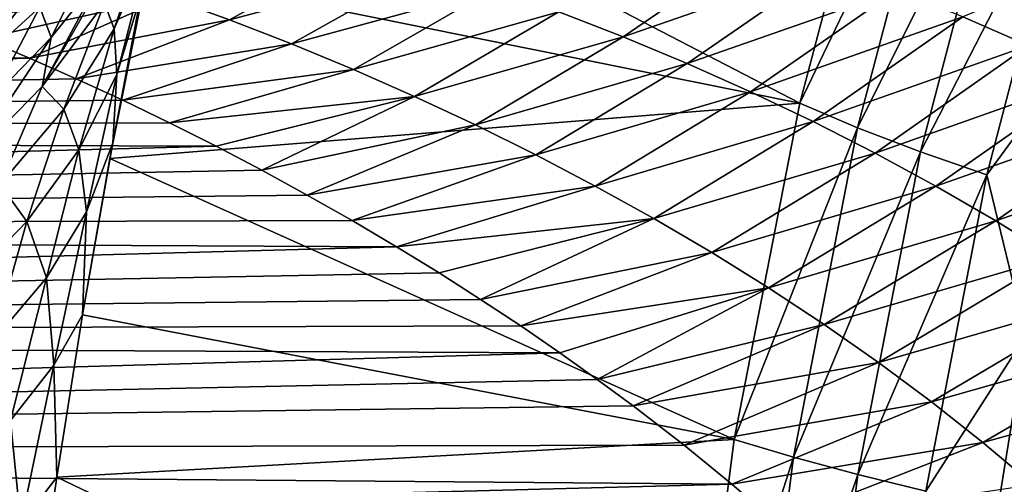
# Model space of a CAD drawing. Header units: metres. Extents: x -13 to 104, y -17 to 17.
# Tile 192 of 235: x 72.03 to 74.77, y 2.27 to 3.56. Entities that reach past the tile are written whole.
import ezdxf

# ---------------------------------------------------------------- set-up
doc = ezdxf.new("R2010")
doc.units = ezdxf.units.M
doc.layers.add('solid_508351', color=7, linetype='CONTINUOUS')

msp = doc.modelspace()

# ---------------------------------------------------------------- linework, layer by layer
at = {"layer": 'solid_508351'}
for points in [[(72.498604, 4.206734, -8.983834), (74.438858, 4.241467, -10.342412), (74.196747, 3.325996, -10.172883)], [(74.593224, 4.154757, -10.434456), (74.196747, 3.325996, -10.172883), (74.438858, 4.241467, -10.342412)], [(72.379791, 3.692074, -8.90064), (72.498604, 4.206734, -8.983834), (74.196747, 3.325996, -10.172883)], [(74.35717, 3.257776, -10.269173), (74.196747, 3.325996, -10.172883), (74.593224, 4.154757, -10.434456)], [(74.35717, 3.257776, -10.269173), (74.593224, 4.154757, -10.434456), (74.762238, 4.06976, -10.504246)], [(74.35717, 3.257776, -10.269173), (74.762238, 4.06976, -10.504246), (74.532066, 3.190896, -10.343076)], [(74.532066, 3.190896, -10.343076), (74.762238, 4.06976, -10.504246), (74.940903, 3.987843, -10.549143)], [(74.532066, 3.190896, -10.343076), (74.940903, 3.987843, -10.549143), (74.716377, 3.126443, -10.391929)], [(74.716377, 3.126443, -10.391929), (74.940903, 3.987843, -10.549143), (75.024498, 3.546853, -10.497266)], [(72.183601, 3.907216, -5.801682), (71.837967, 3.509237, -5.649786), (71.985115, 3.739059, -5.523322)], [(72.183601, 3.907216, -5.801682), (72.03817, 3.669641, -5.929849), (71.837967, 3.509237, -5.649786)], [(72.220123, 3.844142, -6.214744), (71.897682, 3.427335, -6.052485), (72.03817, 3.669641, -5.929849)], [(72.220123, 3.844142, -6.214744), (72.081146, 3.593512, -6.339934), (71.897682, 3.427335, -6.052485)], [(72.288544, 3.532828, -7.857752), (72.261276, 3.604183, -7.397063), (72.396935, 3.851175, -7.811469)], [(72.389694, 3.768333, -8.283812), (72.288544, 3.532828, -7.857752), (72.396935, 3.851175, -7.811469)], [(72.087502, 3.372459, -6.988105), (72.257767, 3.689178, -7.053986), (72.322845, 3.784145, -7.206019)], [(72.261276, 3.604183, -7.397063), (72.087502, 3.372459, -6.988105), (72.322845, 3.784145, -7.206019)], [(74.649925, 3.566502, 2.244552), (74.832947, 3.486935, 2.369705), (75.231148, 3.807935, 2.166246)], [(72.245102, 3.77211, -6.632017), (72.112785, 3.508393, -6.754454), (72.081146, 3.593512, -6.339934)], [(72.257767, 3.689178, -7.053986), (72.112785, 3.508393, -6.754454), (72.245102, 3.77211, -6.632017)], [(72.295563, 3.405501, -8.335156), (72.288544, 3.532828, -7.857752), (72.389694, 3.768333, -8.283812)], [(72.363274, 3.628017, -8.772487), (72.295563, 3.405501, -8.335156), (72.389694, 3.768333, -8.283812)], [(72.436226, 3.621293, 1.748316), (72.609505, 3.558284, 1.873932), (72.982765, 3.762557, 1.596808)], [(72.609505, 3.558284, 1.873932), (73.164474, 3.706241, 1.726655), (72.982765, 3.762557, 1.596808)], [(73.525887, 3.580186, 1.979931), (73.705093, 3.51048, 2.103247), (74.090691, 3.774582, 1.857758)], [(73.705093, 3.51048, 2.103247), (74.278496, 3.710259, 1.988481), (74.090691, 3.774582, 1.857758)], [(72.609505, 3.558284, 1.873932), (72.782127, 3.491133, 1.996875), (73.164474, 3.706241, 1.726655)], [(72.782127, 3.491133, 1.996875), (73.345596, 3.645443, 1.854381), (73.164474, 3.706241, 1.726655)], [(73.705093, 3.51048, 2.103247), (73.88295, 3.43633, 2.224266), (74.278496, 3.710259, 1.988481)], [(73.88295, 3.43633, 2.224266), (74.465004, 3.640919, 2.117443), (74.278496, 3.710259, 1.988481)], [(72.087502, 3.372459, -6.988105), (72.112785, 3.508393, -6.754454), (72.257767, 3.689178, -7.053986)], [(72.379791, 3.692074, -8.90064), (72.276421, 3.17185, -8.828258), (72.284042, 3.215674, -8.823313)], [(72.379791, 3.692074, -8.90064), (74.196747, 3.325996, -10.172883), (72.276421, 3.17185, -8.828258)], [(72.379791, 3.692074, -8.90064), (72.284042, 3.215674, -8.823313), (72.363274, 3.628017, -8.772487)], [(72.03817, 3.669641, -5.929849), (71.695549, 3.274352, -5.770702), (71.837967, 3.509237, -5.649786)], [(72.03817, 3.669641, -5.929849), (71.897682, 3.427335, -6.052485), (71.695549, 3.274352, -5.770702)], [(72.782127, 3.491133, 1.996875), (72.95385, 3.419912, 2.117099), (73.345596, 3.645443, 1.854381)], [(72.95385, 3.419912, 2.117099), (73.525887, 3.580186, 1.979931), (73.345596, 3.645443, 1.854381)], [(72.436226, 3.621293, 1.748316), (71.793533, 3.558324, 1.827109), (71.923134, 3.50628, 1.925097)], [(72.436226, 3.621293, 1.748316), (71.923134, 3.50628, 1.925097), (72.052872, 3.451515, 2.021643)], [(72.436226, 3.621293, 1.748316), (72.052872, 3.451515, 2.021643), (72.609505, 3.558284, 1.873932)], [(72.363274, 3.628017, -8.772487), (72.284042, 3.215674, -8.823313), (72.295563, 3.405501, -8.335156)], [(73.88295, 3.43633, 2.224266), (74.059181, 3.357729, 2.342916), (74.465004, 3.640919, 2.117443)], [(74.059181, 3.357729, 2.342916), (74.649925, 3.566502, 2.244552), (74.465004, 3.640919, 2.117443)], [(72.081146, 3.593512, -6.339934), (71.947357, 3.338604, -6.459107), (71.897682, 3.427335, -6.052485)], [(72.112785, 3.508393, -6.754454), (71.947357, 3.338604, -6.459107), (72.081146, 3.593512, -6.339934)], [(72.148582, 3.309347, -7.436223), (72.087502, 3.372459, -6.988105), (72.261276, 3.604183, -7.397063)], [(72.288544, 3.532828, -7.857752), (72.148582, 3.309347, -7.436223), (72.261276, 3.604183, -7.397063)], [(72.95385, 3.419912, 2.117099), (73.124451, 3.344685, 2.234555), (73.525887, 3.580186, 1.979931)], [(73.124451, 3.344685, 2.234555), (73.705093, 3.51048, 2.103247), (73.525887, 3.580186, 1.979931)], [(74.059181, 3.357729, 2.342916), (74.233498, 3.274666, 2.45912), (74.649925, 3.566502, 2.244552)], [(74.233498, 3.274666, 2.45912), (74.832947, 3.486935, 2.369705), (74.649925, 3.566502, 2.244552)], [(72.609505, 3.558284, 1.873932), (72.052872, 3.451515, 2.021643), (72.182304, 3.394153, 2.116536)], [(72.609505, 3.558284, 1.873932), (72.182304, 3.394153, 2.116536), (72.782127, 3.491133, 1.996875)], [(74.716377, 3.126443, -10.391929), (75.024498, 3.546853, -10.497266), (74.8256, 2.679164, -10.358)], [(71.876793, 3.157586, -6.58739), (71.947357, 3.338604, -6.459107), (72.112785, 3.508393, -6.754454)], [(72.087502, 3.372459, -6.988105), (71.876793, 3.157586, -6.58739), (72.112785, 3.508393, -6.754454)], [(72.189575, 3.195866, -7.901901), (72.148582, 3.309347, -7.436223), (72.288544, 3.532828, -7.857752)], [(72.295563, 3.405501, -8.335156), (72.189575, 3.195866, -7.901901), (72.288544, 3.532828, -7.857752)], [(73.124451, 3.344685, 2.234555), (73.293655, 3.265507, 2.349192), (73.705093, 3.51048, 2.103247)], [(73.293655, 3.265507, 2.349192), (73.88295, 3.43633, 2.224266), (73.705093, 3.51048, 2.103247)], [(72.052872, 3.451515, 2.021643), (71.923134, 3.50628, 1.925097), (63.859383, 3.464102, 2)], [(72.782127, 3.491133, 1.996875), (72.182304, 3.394153, 2.116536), (72.312416, 3.334015, 2.210055)], [(72.782127, 3.491133, 1.996875), (72.312416, 3.334015, 2.210055), (72.95385, 3.419912, 2.117099)], [(74.233498, 3.274666, 2.45912), (74.405586, 3.187122, 2.572788), (74.832947, 3.486935, 2.369705)], [(74.405586, 3.187122, 2.572788), (75.013741, 3.402143, 2.492787), (74.832947, 3.486935, 2.369705)], [(72.052872, 3.451515, 2.021643), (63.859383, 3.464102, 2), (63.859383, 3.236106, 2.351085)], [(72.182304, 3.394153, 2.116536), (72.052872, 3.451515, 2.021643), (63.859383, 3.236106, 2.351085)], [(73.293655, 3.265507, 2.349192), (73.461212, 3.182427, 2.460958), (73.88295, 3.43633, 2.224266)], [(73.461212, 3.182427, 2.460958), (74.059181, 3.357729, 2.342916), (73.88295, 3.43633, 2.224266)], [(72.295563, 3.405501, -8.335156), (72.21125, 3.02337, -8.379866), (72.189575, 3.195866, -7.901901)], [(72.295563, 3.405501, -8.335156), (72.284042, 3.215674, -8.823313), (72.21125, 3.02337, -8.379866)], [(72.95385, 3.419912, 2.117099), (72.312416, 3.334015, 2.210055), (72.442528, 3.271308, 2.301857)], [(72.95385, 3.419912, 2.117099), (72.442528, 3.271308, 2.301857), (73.124451, 3.344685, 2.234555)], [(74.405586, 3.187122, 2.572788), (74.575127, 3.095073, 2.683824), (75.013741, 3.402143, 2.492787)], [(74.575127, 3.095073, 2.683824), (75.191963, 3.312042, 2.613663), (75.013741, 3.402143, 2.492787)], [(72.312416, 3.334015, 2.210055), (72.182304, 3.394153, 2.116536), (63.859383, 3.236106, 2.351085)], [(71.970757, 3.099401, -7.022071), (71.876793, 3.157586, -6.58739), (72.087502, 3.372459, -6.988105)], [(72.148582, 3.309347, -7.436223), (71.970757, 3.099401, -7.022071), (72.087502, 3.372459, -6.988105)], [(73.124451, 3.344685, 2.234555), (72.442528, 3.271308, 2.301857), (72.57164, 3.206347, 2.391514)], [(73.124451, 3.344685, 2.234555), (72.57164, 3.206347, 2.391514), (72.698845, 3.13946, 2.478667)], [(73.124451, 3.344685, 2.234555), (72.698845, 3.13946, 2.478667), (73.293655, 3.265507, 2.349192)], [(73.461212, 3.182427, 2.460958), (73.626839, 3.09549, 2.569793), (74.059181, 3.357729, 2.342916)], [(73.626839, 3.09549, 2.569793), (74.233498, 3.274666, 2.45912), (74.059181, 3.357729, 2.342916)], [(72.442528, 3.271308, 2.301857), (72.312416, 3.334015, 2.210055), (63.859383, 3.236106, 2.351085)], [(74.196747, 3.325996, -10.172883), (74.013863, 2.390273, -10.044827), (72.276421, 3.17185, -8.828258)], [(74.35717, 3.257776, -10.269173), (74.013863, 2.390273, -10.044827), (74.196747, 3.325996, -10.172883)], [(72.045219, 2.996698, -7.474837), (71.970757, 3.099401, -7.022071), (72.148582, 3.309347, -7.436223)], [(72.189575, 3.195866, -7.901901), (72.045219, 2.996698, -7.474837), (72.148582, 3.309347, -7.436223)], [(74.575127, 3.095073, 2.683824), (74.741768, 2.998493, 2.792116), (75.191963, 3.312042, 2.613663)], [(74.741768, 2.998493, 2.792116), (75.367249, 3.216547, 2.732184), (75.191963, 3.312042, 2.613663)], [(72.57164, 3.206347, 2.391514), (72.442528, 3.271308, 2.301857), (63.859383, 3.236106, 2.351085)], [(73.293655, 3.265507, 2.349192), (72.698845, 3.13946, 2.478667), (72.82534, 3.070305, 2.563831)], [(73.293655, 3.265507, 2.349192), (72.82534, 3.070305, 2.563831), (73.461212, 3.182427, 2.460958)], [(73.626839, 3.09549, 2.569793), (73.790253, 3.004731, 2.675635), (74.233498, 3.274666, 2.45912)], [(73.790253, 3.004731, 2.675635), (74.405586, 3.187122, 2.572788), (74.233498, 3.274666, 2.45912)], [(72.57164, 3.206347, 2.391514), (63.859383, 3.236106, 2.351085), (63.859383, 2.972564, 2.67654)], [(74.178879, 2.341131, -10.14433), (74.013863, 2.390273, -10.044827), (74.35717, 3.257776, -10.269173)], [(74.178879, 2.341131, -10.14433), (74.35717, 3.257776, -10.269173), (74.532066, 3.190896, -10.343076)], [(72.698845, 3.13946, 2.478667), (72.57164, 3.206347, 2.391514), (63.859383, 2.972564, 2.67654)], [(72.200005, 2.736581, -8.774754), (72.284042, 3.215674, -8.823313), (72.276421, 3.17185, -8.828258)], [(72.200005, 2.736581, -8.774754), (72.21125, 3.02337, -8.379866), (72.284042, 3.215674, -8.823313)], [(74.741768, 2.998493, 2.792116), (74.905144, 2.897354, 2.897541), (75.367249, 3.216547, 2.732184)], [(72.189575, 3.195866, -7.901901), (72.100212, 2.840134, -7.941294), (72.045219, 2.996698, -7.474837)], [(72.189575, 3.195866, -7.901901), (72.21125, 3.02337, -8.379866), (72.100212, 2.840134, -7.941294)], [(73.461212, 3.182427, 2.460958), (72.82534, 3.070305, 2.563831), (72.95076, 2.999134, 2.646733)], [(73.461212, 3.182427, 2.460958), (72.95076, 2.999134, 2.646733), (73.626839, 3.09549, 2.569793)], [(73.790253, 3.004731, 2.675635), (73.951141, 2.910185, 2.778416), (74.405586, 3.187122, 2.572788)], [(73.951141, 2.910185, 2.778416), (74.575127, 3.095073, 2.683824), (74.405586, 3.187122, 2.572788)], [(74.178879, 2.341131, -10.14433), (74.532066, 3.190896, -10.343076), (74.358215, 2.292944, -10.221347)], [(74.358215, 2.292944, -10.221347), (74.532066, 3.190896, -10.343076), (74.716377, 3.126443, -10.391929)], [(74.013863, 2.390273, -10.044827), (72.200005, 2.736581, -8.774754), (72.276421, 3.17185, -8.828258)], [(72.82534, 3.070305, 2.563831), (72.698845, 3.13946, 2.478667), (63.859383, 2.972564, 2.67654)], [(74.358215, 2.292944, -10.221347), (74.716377, 3.126443, -10.391929), (74.546806, 2.246508, -10.273196)], [(74.546806, 2.246508, -10.273196), (74.716377, 3.126443, -10.391929), (74.8256, 2.679164, -10.358)], [(72.045219, 2.996698, -7.474837), (71.863449, 2.809326, -7.056814), (71.970757, 3.099401, -7.022071)], [(72.95076, 2.999134, 2.646733), (72.82534, 3.070305, 2.563831), (63.859383, 2.972564, 2.67654)], [(73.626839, 3.09549, 2.569793), (72.95076, 2.999134, 2.646733), (73.073708, 2.926626, 2.726694)], [(73.626839, 3.09549, 2.569793), (73.073708, 2.926626, 2.726694), (73.790253, 3.004731, 2.675635)], [(73.951141, 2.910185, 2.778416), (74.109192, 2.811879, 2.878059), (74.575127, 3.095073, 2.683824)], [(74.109192, 2.811879, 2.878059), (74.741768, 2.998493, 2.792116), (74.575127, 3.095073, 2.683824)], [(72.120468, 2.59728, -8.343556), (72.100212, 2.840134, -7.941294), (72.21125, 3.02337, -8.379866)], [(72.200005, 2.736581, -8.774754), (72.120468, 2.59728, -8.343556), (72.21125, 3.02337, -8.379866)], [(73.073708, 2.926626, 2.726694), (72.95076, 2.999134, 2.646733), (63.859383, 2.972564, 2.67654)], [(72.045219, 2.996698, -7.474837), (71.951408, 2.665844, -7.510331), (71.863449, 2.809326, -7.056814)], [(72.045219, 2.996698, -7.474837), (72.100212, 2.840134, -7.941294), (71.951408, 2.665844, -7.510331)], [(73.790253, 3.004731, 2.675635), (73.073708, 2.926626, 2.726694), (73.192764, 2.853525, 2.803105)], [(73.790253, 3.004731, 2.675635), (73.192764, 2.853525, 2.803105), (73.30793, 2.780022, 2.876017)], [(73.790253, 3.004731, 2.675635), (73.30793, 2.780022, 2.876017), (73.951141, 2.910185, 2.778416)], [(74.109192, 2.811879, 2.878059), (74.264061, 2.709842, 2.97448), (74.741768, 2.998493, 2.792116)], [(74.264061, 2.709842, 2.97448), (74.905144, 2.897354, 2.897541), (74.741768, 2.998493, 2.792116)], [(73.073708, 2.926626, 2.726694), (63.859383, 2.972564, 2.67654), (63.859383, 2.67658, 2.972511)], [(73.192764, 2.853525, 2.803105), (73.073708, 2.926626, 2.726694), (63.859383, 2.67658, 2.972511)], [(73.951141, 2.910185, 2.778416), (73.30793, 2.780022, 2.876017), (73.419975, 2.705928, 2.945837)], [(73.951141, 2.910185, 2.778416), (73.419975, 2.705928, 2.945837), (74.109192, 2.811879, 2.878059)], [(74.264061, 2.709842, 2.97448), (74.41539, 2.6041, 3.067588), (74.905144, 2.897354, 2.897541)], [(74.41539, 2.6041, 3.067588), (75.064888, 2.791629, 2.999959), (74.905144, 2.897354, 2.897541)], [(73.30793, 2.780022, 2.876017), (73.192764, 2.853525, 2.803105), (63.859383, 2.67658, 2.972511)], [(71.99958, 2.443307, -7.906879), (71.951408, 2.665844, -7.510331), (72.100212, 2.840134, -7.941294)], [(72.120468, 2.59728, -8.343556), (71.99958, 2.443307, -7.906879), (72.100212, 2.840134, -7.941294)], [(74.109192, 2.811879, 2.878059), (73.419975, 2.705928, 2.945837), (73.528419, 2.631599, 3.012422)], [(74.109192, 2.811879, 2.878059), (73.528419, 2.631599, 3.012422), (73.632744, 2.557411, 3.075654)], [(74.109192, 2.811879, 2.878059), (73.632744, 2.557411, 3.075654), (74.264061, 2.709842, 2.97448)], [(73.419975, 2.705928, 2.945837), (73.30793, 2.780022, 2.876017), (63.859383, 2.67658, 2.972511)], [(74.41539, 2.6041, 3.067588), (74.56282, 2.494681, 3.15728), (75.064888, 2.791629, 2.999959)], [(74.56282, 2.494681, 3.15728), (75.220581, 2.681293, 3.099218), (75.064888, 2.791629, 2.999959)], [(72.128616, 2.285225, -8.724767), (72.120468, 2.59728, -8.343556), (72.200005, 2.736581, -8.774754)], [(74.013863, 2.390273, -10.044827), (72.128616, 2.285225, -8.724767), (72.200005, 2.736581, -8.774754)], [(73.528419, 2.631599, 3.012422), (73.419975, 2.705928, 2.945837), (63.859383, 2.67658, 2.972511)], [(74.264061, 2.709842, 2.97448), (73.632744, 2.557411, 3.075654), (73.732567, 2.483717, 3.135466)], [(74.264061, 2.709842, 2.97448), (73.732567, 2.483717, 3.135466), (74.41539, 2.6041, 3.067588)], [(73.528419, 2.631599, 3.012422), (63.859383, 2.67658, 2.972511), (63.859383, 2.35113, 3.236079)], [(74.546806, 2.246508, -10.273196), (74.8256, 2.679164, -10.358), (74.682671, 1.795202, -10.257915)], [(74.56282, 2.494681, 3.15728), (74.705956, 2.381617, 3.243444), (75.220581, 2.681293, 3.099218)], [(74.682671, 1.795202, -10.257915), (74.8256, 2.679164, -10.358), (75.020546, 2.629929, -10.355859)], [(74.705956, 2.381617, 3.243444), (75.371803, 2.566331, 3.195147), (75.220581, 2.681293, 3.099218)], [(73.632744, 2.557411, 3.075654), (73.528419, 2.631599, 3.012422), (63.859383, 2.35113, 3.236079)], [(74.41539, 2.6041, 3.067588), (73.732567, 2.483717, 3.135466), (73.874397, 2.374238, 3.219161)], [(74.41539, 2.6041, 3.067588), (73.874397, 2.374238, 3.219161), (74.56282, 2.494681, 3.15728)], [(74.682671, 1.795202, -10.257915), (75.020546, 2.629929, -10.355859), (74.880829, 1.762136, -10.258028)], [(72.028275, 2.154653, -8.26383), (71.99958, 2.443307, -7.906879), (72.120468, 2.59728, -8.343556)], [(72.028275, 2.154653, -8.26383), (72.120468, 2.59728, -8.343556), (72.128616, 2.285225, -8.724767)], [(73.732567, 2.483717, 3.135466), (73.632744, 2.557411, 3.075654), (63.859383, 2.35113, 3.236079)], [(74.705956, 2.381617, 3.243444), (74.844383, 2.264943, 3.325959), (75.371803, 2.566331, 3.195147)], [(74.56282, 2.494681, 3.15728), (73.874397, 2.374238, 3.219161), (74.007568, 2.265775, 3.296402)], [(74.56282, 2.494681, 3.15728), (74.007568, 2.265775, 3.296402), (74.705956, 2.381617, 3.243444)], [(73.874397, 2.374238, 3.219161), (73.732567, 2.483717, 3.135466), (63.859383, 2.35113, 3.236079)], [(72.028275, 2.154653, -8.26383), (71.886742, 2.022442, -7.807034), (71.99958, 2.443307, -7.906879)], [(74.013863, 2.390273, -10.044827), (73.891319, 1.44, -9.959022), (72.128616, 2.285225, -8.724767)], [(74.178879, 2.341131, -10.14433), (73.891319, 1.44, -9.959022), (74.013863, 2.390273, -10.044827)], [(74.007568, 2.265775, 3.296402), (73.874397, 2.374238, 3.219161), (63.859383, 2.35113, 3.236079)], [(74.705956, 2.381617, 3.243444), (74.007568, 2.265775, 3.296402), (74.132675, 2.158184, 3.367825)], [(74.705956, 2.381617, 3.243444), (74.132675, 2.158184, 3.367825), (74.844383, 2.264943, 3.325959)], [(74.007568, 2.265775, 3.296402), (63.859383, 2.35113, 3.236079), (63.859383, 1.999991, 3.464086)], [(74.059418, 1.410355, -10.060679), (73.891319, 1.44, -9.959022), (74.178879, 2.341131, -10.14433)], [(74.059418, 1.410355, -10.060679), (74.178879, 2.341131, -10.14433), (74.358215, 2.292944, -10.221347)], [(72.115685, 2.196329, -8.715707), (72.028275, 2.154653, -8.26383), (72.128616, 2.285225, -8.724767)], [(73.891319, 1.44, -9.959022), (72.115685, 2.196329, -8.715707), (72.128616, 2.285225, -8.724767)], [(74.059418, 1.410355, -10.060679), (74.358215, 2.292944, -10.221347), (74.241737, 1.381276, -10.139787)], [(74.241737, 1.381276, -10.139787), (74.358215, 2.292944, -10.221347), (74.546806, 2.246508, -10.273196)], [(74.132675, 2.158184, 3.367825), (74.007568, 2.265775, 3.296402), (63.859383, 1.999991, 3.464086)]]:
    msp.add_3dface(points, dxfattribs=at)

doc.saveas('drawing.dxf')
